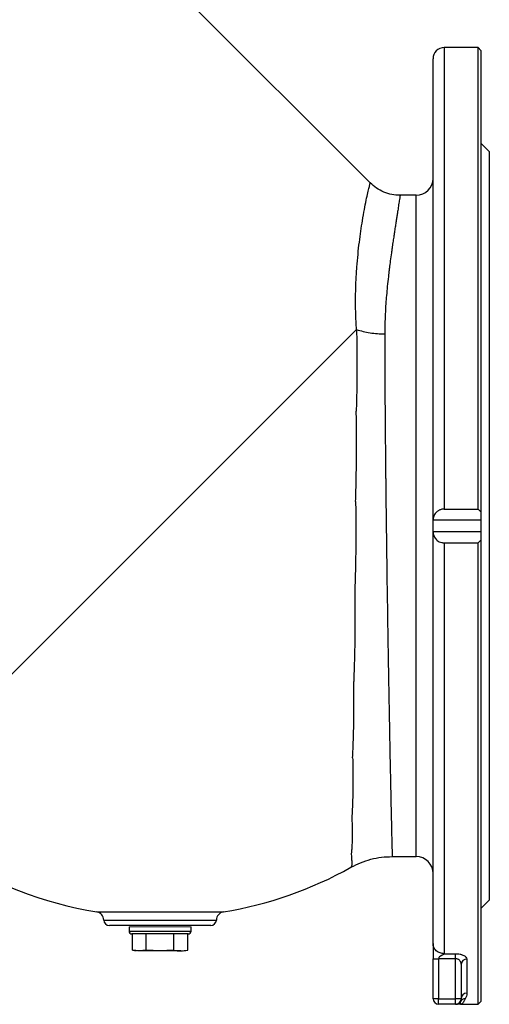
# Model space of a CAD drawing. Header units: millimetres. Extents: x -2057 to -42, y -528 to 953.
# Tile 5 of 22: x -1724 to -1557, y -59 to 291. Entities that reach past the tile are written whole.
import ezdxf

# ---------------------------------------------------------------- set-up
doc = ezdxf.new("R2010")
doc.units = ezdxf.units.MM

msp = doc.modelspace()

# ---------------------------------------------------------------- linework, layer by layer
at = {"color": 0, "linetype": 'Continuous', "lineweight": 25}
for p, q in [((-1599.37, 233.25), (-1765.35, 399.23)), ((-1561.05, 281.36), (-1573.05, 281.36)), ((-1573.05, 281.36), (-1573.05, 117.36)), ((-1560.05, 280.36), (-1561.05, 281.36)), ((-1561.05, 117.36), (-1561.05, 281.36)), ((-1560.05, 280.36), (-1560.05, 116.39)), ((-1577.05, 113.45), (-1577.05, 277.36)), ((-1557.05, 244.36), (-1560.05, 247.36)), ((-1557.05, 244.36), (-1557.05, -21.64)), ((-1583.05, 228.86), (-1588.76, 228.86)), ((-1583.05, 111.36), (-1583.05, 228.86)), ((-1604.25, 181.16), (-1749.9, 35.51)), ((-1573.05, 117.36), (-1561.05, 117.36)), ((-1560.05, 116.39), (-1560.05, 113.48)), ((-1577.05, 113.48), (-1560.05, 113.48)), ((-1577.05, 109.27), (-1577.05, 113.45)), ((-1560.05, 113.48), (-1560.05, 109.24)), ((-1583.05, -6.14), (-1583.05, 111.36)), ((-1577.05, -37.08), (-1577.05, 109.27)), ((-1560.05, 109.24), (-1577.05, 109.24)), ((-1560.05, 109.24), (-1560.05, 106.33)), ((-1573.05, 105.36), (-1561.05, 105.36)), ((-1573.05, 105.36), (-1573.05, -40.65)), ((-1561.05, -58.64), (-1561.05, 105.36)), ((-1560.05, 106.33), (-1560.05, -57.64)), ((-1591.56, -6.14), (-1583.05, -6.14)), ((-1560.05, -24.64), (-1557.05, -21.64)), ((-1696.57, -25.81), (-1651.54, -25.81)), ((-1694.05, -28.69), (-1674.05, -28.69)), ((-1656.05, -30.64), (-1692.05, -30.64)), ((-1685.05, -31.14), (-1685.05, -32.64)), ((-1674.05, -28.69), (-1654.05, -28.69)), ((-1663.05, -32.64), (-1663.05, -31.14)), ((-1685.05, -32.64), (-1663.05, -32.64)), ((-1664.05, -33.64), (-1684.05, -33.64)), ((-1683.87, -39.41), (-1683.87, -33.64)), ((-1678.96, -39.41), (-1678.96, -33.64)), ((-1669.15, -39.41), (-1669.15, -33.64)), ((-1664.24, -39.41), (-1664.24, -33.64)), ((-1683.87, -39.41), (-1682.55, -39.64)), ((-1674.05, -39.64), (-1681.41, -39.64)), ((-1666.69, -39.64), (-1674.05, -39.64)), ((-1665.55, -39.64), (-1664.24, -39.41)), ((-1573.05, -40.65), (-1569.05, -40.65)), ((-1569.05, -42.44), (-1569.05, -40.65)), ((-1577.05, -56.64), (-1577.05, -42.44)), ((-1569.05, -42.44), (-1575.05, -42.44)), ((-1575.05, -42.44), (-1575.05, -56.64)), ((-1569.05, -56.64), (-1569.05, -42.44)), ((-1567.05, -44.38), (-1567.05, -56.64)), ((-1565.05, -42.57), (-1565.05, -54.69)), ((-1575.05, -56.64), (-1577.05, -56.64)), ((-1575.05, -56.64), (-1569.05, -56.64)), ((-1575.05, -58.64), (-1575.05, -56.64)), ((-1569.05, -58.64), (-1575.05, -58.64)), ((-1569.05, -58.64), (-1569.05, -56.64)), ((-1567.05, -56.64), (-1569.05, -56.64)), ((-1567.05, -58.64), (-1561.05, -58.64)), ((-1561.05, -58.64), (-1560.05, -57.64))]:
    msp.add_line(p, q, dxfattribs=at)
at = {"color": 0, "linetype": 'Continuous', "lineweight": 18}
for p, q in [((-1679.55, -31.14), (-1685.05, -31.14)), ((-1663.05, -31.14), (-1679.55, -31.14))]:
    msp.add_line(p, q, dxfattribs=at)
at = {"color": 0, "linetype": 'Continuous', "lineweight": 25}
for centre, radius, start, end in [((-1573.05, 277.36), 4, 90, 180), ((-1583.05, 234.86), 6, 270, 0), ((-1674.05, 111.36), 139, 236.9284, 260.6786), ((-1583.05, -12.14), 6, 0, 90), ((-1674.05, 111.36), 139, 279.3214, 299.2164), ((-1697.05, -28.77), 3, 1.4319, 80.6786), ((-1651.05, -28.77), 3, 99.3214, 178.5681), ((-1692.05, -28.64), 2, 181.4319, 270), ((-1656.05, -28.64), 2, 270, 358.5681), ((-1684.05, -32.64), 1, 180, 270), ((-1664.05, -32.64), 1, 270, 0), ((-1565.14, -44.48), 1.91, 87.3008, 177.0187), ((-1565.08, -56.66), 1.98, 89.3339, 179.318), ((-1575.05, -56.64), 2, 180, 270), ((-1569.05, -56.64), 2, 270, 0), ((-1569.04, -56.64), 2, 270.5557, 326.8159), ((-1565.64, -58.65), 1.96, 89.0143, 149.4398)]:
    msp.add_arc(centre, radius, start, end, dxfattribs=at)
for points, knots in [([(-1604.25, 181.16), (-1604.36, 183.1), (-1604.57, 187.02), (-1604.6, 192.64), (-1604.45, 198.11), (-1604.14, 203.21), (-1603.72, 207.93), (-1603.24, 212.24), (-1602.7, 216.23), (-1602.09, 220.16), (-1601.43, 223.87), (-1600.78, 227.2), (-1600.2, 229.85), (-1599.74, 231.81), (-1599.46, 232.92), (-1599.34, 233.39), (-1599.37, 233.25), (-1599.37, 233.25)], [0, 0, 0, 0, 0.061153, 0.123484, 0.187197, 0.252481, 0.313682, 0.375685, 0.438617, 0.502597, 0.582286, 0.662969, 0.744837, 0.828074, 0.912852, 0.999335, 1, 1, 1, 1]), ([(-1588.76, 228.86), (-1589.74, 228.91), (-1591.7, 229.02), (-1594.54, 229.92), (-1597.18, 231.29), (-1598.64, 232.6), (-1599.37, 233.25)], [0, 0, 0, 0, 0.2475749, 0.5, 0.7524251, 1, 1, 1, 1]), ([(-1588.76, 228.86), (-1588.76, 228.86), (-1588.75, 228.99), (-1588.81, 228.53), (-1588.96, 227.46), (-1589.19, 225.94), (-1589.41, 224.52), (-1589.58, 223.41), (-1589.77, 222.16), (-1589.99, 220.76), (-1590.23, 219.2), (-1590.5, 217.5), (-1590.72, 216.02), (-1590.9, 214.83), (-1591.03, 213.98), (-1591.17, 213.05), (-1591.32, 212.04), (-1591.48, 210.93), (-1591.66, 209.72), (-1591.91, 207.94), (-1592.21, 205.74), (-1592.47, 203.69), (-1592.63, 202.42), (-1592.71, 201.79), (-1592.77, 201.24), (-1592.83, 200.75), (-1592.88, 200.33), (-1593.04, 198.93), (-1593.29, 196.61), (-1593.59, 193.38), (-1593.85, 190.12), (-1594.05, 186.74), (-1594.18, 183.16), (-1594.2, 180.75), (-1594.21, 179.59)], [0, 0, 0, 0, 0.000675, 0.08683, 0.170842, 0.252724, 0.286822, 0.321501, 0.35676, 0.392602, 0.429026, 0.466034, 0.503626, 0.518338, 0.534127, 0.550994, 0.568938, 0.587959, 0.608058, 0.629234, 0.674081, 0.709717, 0.719548, 0.728356, 0.736141, 0.742901, 0.748638, 0.753351, 0.800151, 0.841253, 0.876658, 0.920267, 0.961377, 1, 1, 1, 1]), ([(-1604.25, 181.16), (-1604.22, 180.03), (-1604.19, 178.89), (-1604.15, 176.58), (-1604.13, 175.42), (-1604.09, 171.91), (-1604.08, 169.52), (-1604.09, 164.68), (-1604.12, 162.22), (-1604.18, 158.47), (-1604.21, 157.21), (-1604.27, 154.68), (-1604.3, 153.39), (-1604.34, 152.12)], [0, 0, 0, 0, 0.125, 0.125, 0.25, 0.25, 0.5, 0.5, 0.75, 0.75, 0.875, 0.875, 1, 1, 1, 1]), ([(-1604.25, 181.16), (-1602.75, 180.65), (-1601.11, 180.25), (-1597.71, 179.72), (-1595.94, 179.59), (-1594.21, 179.59)], [0, 0, 0, 0, 0.5, 0.5, 1, 1, 1, 1]), ([(-1594.21, 179.59), (-1594.21, 179.28), (-1594.21, 178.67), (-1594.21, 177.75), (-1594.21, 176.81), (-1594.21, 175.86), (-1594.21, 174.9), (-1594.2, 173.93), (-1594.2, 172.95), (-1594.2, 171.96), (-1594.2, 170.96), (-1594.19, 169.95), (-1594.19, 168.93), (-1594.19, 167.89), (-1594.18, 166.85), (-1594.18, 165.79), (-1594.17, 164.73), (-1594.17, 163.65), (-1594.16, 162.56), (-1594.16, 161.46), (-1594.15, 160.36), (-1594.15, 159.24), (-1594.14, 158.11), (-1594.13, 156.97), (-1594.13, 155.82), (-1594.12, 154.66), (-1594.11, 153.49), (-1594.1, 152.31), (-1594.09, 151.12), (-1594.08, 149.92), (-1594.07, 148.71), (-1594.07, 147.49), (-1594.06, 146.26), (-1594.05, 145.02), (-1594.03, 143.77), (-1594.02, 142.51), (-1594.01, 141.25), (-1594, 139.97), (-1593.99, 138.68), (-1593.98, 137.39), (-1593.97, 136.09), (-1593.95, 134.77), (-1593.94, 133.45), (-1593.93, 132.12), (-1593.91, 130.79), (-1593.9, 129.44), (-1593.88, 128.09), (-1593.87, 126.73), (-1593.85, 125.36), (-1593.84, 123.98), (-1593.82, 122.6), (-1593.81, 121.2), (-1593.75, 116.34), (-1593.63, 107.03), (-1593.43, 92.4), (-1593.17, 75.3), (-1592.88, 57.43), (-1592.58, 41.11), (-1592.33, 28.01), (-1592.13, 18.28), (-1592.01, 12.71), (-1591.94, 9.78), (-1591.92, 8.58), (-1591.89, 7.43), (-1591.87, 6.33), (-1591.84, 5.28), (-1591.82, 4.29), (-1591.8, 3.34), (-1591.78, 2.44), (-1591.76, 1.59), (-1591.74, 0.79), (-1591.72, 0.04), (-1591.7, -0.67), (-1591.69, -1.32), (-1591.67, -1.94), (-1591.66, -2.51), (-1591.64, -3.03), (-1591.63, -3.51), (-1591.62, -3.95), (-1591.61, -4.34), (-1591.6, -4.7), (-1591.59, -5.01), (-1591.59, -5.28), (-1591.58, -5.52), (-1591.57, -5.71), (-1591.57, -5.87), (-1591.57, -5.99), (-1591.56, -6.08), (-1591.56, -6.13), (-1591.56, -6.14), (-1591.56, -6.14)], [0, 0, 0, 0, 0.004356, 0.008733, 0.013133, 0.017554, 0.021998, 0.026463, 0.03095, 0.03546, 0.039991, 0.044544, 0.049119, 0.053715, 0.058334, 0.062975, 0.067638, 0.072322, 0.077029, 0.081757, 0.086508, 0.09128, 0.096074, 0.10089, 0.105728, 0.110588, 0.11547, 0.120374, 0.1253, 0.130248, 0.135217, 0.140209, 0.145222, 0.150258, 0.155315, 0.160395, 0.165496, 0.170619, 0.175764, 0.180931, 0.18612, 0.191331, 0.196564, 0.201819, 0.207095, 0.212394, 0.217715, 0.223057, 0.228422, 0.233808, 0.239216, 0.244647, 0.250099, 0.296063, 0.35304, 0.421022, 0.499999, 0.577225, 0.644622, 0.702184, 0.749904, 0.75943, 0.768892, 0.77829, 0.787623, 0.796891, 0.806095, 0.815235, 0.82431, 0.83332, 0.842267, 0.851148, 0.859966, 0.868718, 0.877407, 0.886031, 0.89459, 0.903085, 0.911516, 0.919882, 0.928184, 0.936421, 0.944594, 0.952702, 0.960746, 0.968726, 0.976641, 0.984492, 0.992278, 1, 1, 1, 1]), ([(-1604.57, 120.02), (-1604.52, 121.38), (-1604.48, 122.75), (-1604.41, 125.48), (-1604.38, 126.84), (-1604.3, 130.91), (-1604.26, 133.6), (-1604.22, 138.95), (-1604.22, 141.61), (-1604.25, 145.57), (-1604.26, 146.89), (-1604.29, 149.51), (-1604.31, 150.82), (-1604.34, 152.12)], [0, 0, 0, 0, 0.125, 0.125, 0.25, 0.25, 0.5, 0.5, 0.75, 0.75, 0.875, 0.875, 1, 1, 1, 1]), ([(-1604.57, 120.02), (-1604.55, 118.65), (-1604.53, 117.27), (-1604.5, 114.51), (-1604.49, 113.14), (-1604.48, 109.02), (-1604.49, 106.28), (-1604.54, 100.8), (-1604.58, 98.07), (-1604.68, 93.98), (-1604.71, 92.62), (-1604.79, 89.9), (-1604.84, 88.54), (-1604.89, 87.19)], [0, 0, 0, 0, 0.125, 0.125, 0.25, 0.25, 0.5, 0.5, 0.75, 0.75, 0.875, 0.875, 1, 1, 1, 1]), ([(-1573.05, 117.36), (-1573.37, 117.36), (-1573.68, 117.32), (-1574.12, 117.22), (-1574.27, 117.18), (-1574.55, 117.08), (-1574.69, 117.03), (-1574.95, 116.9), (-1575.07, 116.83), (-1575.31, 116.69), (-1575.42, 116.61), (-1575.74, 116.37), (-1575.92, 116.19), (-1576.42, 115.63), (-1576.66, 115.22), (-1576.97, 114.36), (-1577.05, 113.92), (-1577.05, 113.48)], [0, 0, 0, 0, 0.125, 0.125, 0.1875, 0.1875, 0.25, 0.25, 0.3125, 0.3125, 0.375, 0.375, 0.5, 0.5, 0.75, 0.75, 1, 1, 1, 1]), ([(-1577.05, 109.24), (-1577.05, 108.79), (-1576.97, 108.36), (-1576.74, 107.72), (-1576.64, 107.51), (-1576.4, 107.1), (-1576.26, 106.91), (-1575.93, 106.53), (-1575.74, 106.35), (-1575.32, 106.03), (-1575.08, 105.88), (-1574.56, 105.63), (-1574.28, 105.53), (-1573.83, 105.43), (-1573.68, 105.4), (-1573.37, 105.37), (-1573.21, 105.36), (-1573.05, 105.36)], [0, 0, 0, 0, 0.25, 0.25, 0.375, 0.375, 0.5, 0.5, 0.625, 0.625, 0.75, 0.75, 0.875, 0.875, 0.9375, 0.9375, 1, 1, 1, 1]), ([(-1604.89, 87.19), (-1604.87, 85.85), (-1604.85, 84.5), (-1604.83, 81.82), (-1604.82, 80.49), (-1604.81, 76.51), (-1604.82, 73.89), (-1604.88, 68.7), (-1604.93, 66.13), (-1605.03, 62.32), (-1605.07, 61.06), (-1605.15, 58.54), (-1605.2, 57.29), (-1605.25, 56.06)], [0, 0, 0, 0, 0.125, 0.125, 0.25, 0.25, 0.5, 0.5, 0.75, 0.75, 0.875, 0.875, 1, 1, 1, 1]), ([(-1605.61, 28.95), (-1605.55, 29.97), (-1605.51, 31.02), (-1605.42, 33.14), (-1605.38, 34.21), (-1605.28, 37.46), (-1605.23, 39.67), (-1605.17, 44.19), (-1605.16, 46.5), (-1605.18, 50.03), (-1605.18, 51.22), (-1605.21, 53.62), (-1605.23, 54.84), (-1605.25, 56.06)], [0, 0, 0, 0, 0.125, 0.125, 0.25, 0.25, 0.5, 0.5, 0.75, 0.75, 0.875, 0.875, 1, 1, 1, 1]), ([(-1605.61, 28.95), (-1605.58, 27.95), (-1605.56, 26.96), (-1605.53, 25.01), (-1605.52, 24.05), (-1605.5, 21.23), (-1605.51, 19.41), (-1605.56, 15.91), (-1605.6, 14.22), (-1605.7, 11.78), (-1605.73, 10.99), (-1605.81, 9.43), (-1605.86, 8.66), (-1605.91, 7.92)], [0, 0, 0, 0, 0.125, 0.125, 0.25, 0.25, 0.5, 0.5, 0.75, 0.75, 0.875, 0.875, 1, 1, 1, 1]), ([(-1605.91, 7.92), (-1605.88, 7.22), (-1605.86, 6.53), (-1605.82, 5.19), (-1605.8, 4.53), (-1605.77, 2.64), (-1605.77, 1.45), (-1605.81, -0.77), (-1605.84, -1.8), (-1605.93, -3.24), (-1605.96, -3.7), (-1606.04, -4.58), (-1606.08, -5), (-1606.12, -5.39)], [0, 0, 0, 0, 0.125, 0.125, 0.25, 0.25, 0.5, 0.5, 0.75, 0.75, 0.875, 0.875, 1, 1, 1, 1]), ([(-1606.12, -5.39), (-1606.09, -5.75), (-1606.06, -6.09), (-1606.01, -6.72), (-1605.99, -7.01), (-1605.94, -7.83), (-1605.93, -8.29), (-1605.94, -9.05), (-1605.97, -9.35), (-1606.04, -9.67), (-1606.06, -9.76), (-1606.13, -9.89), (-1606.16, -9.93), (-1606.21, -9.96)], [0, 0, 0, 0, 0.125, 0.125, 0.25, 0.25, 0.5, 0.5, 0.75, 0.75, 0.875, 0.875, 1, 1, 1, 1]), ([(-1606.21, -9.96), (-1605.07, -9.38), (-1602.8, -8.21), (-1599.15, -7.04), (-1595.38, -6.28), (-1592.83, -6.19), (-1591.56, -6.14)], [0, 0, 0, 0, 0.248982, 0.5, 0.751018, 1, 1, 1, 1]), ([(-1573.05, -40.65), (-1573.52, -40.65), (-1574.03, -40.58), (-1575.02, -40.23), (-1575.49, -39.96), (-1576.27, -39.26), (-1576.58, -38.83), (-1576.97, -37.95), (-1577.05, -37.5), (-1577.05, -37.08)], [0, 0, 0, 0, 0.25, 0.25, 0.5, 0.5, 0.75, 0.75, 1, 1, 1, 1]), ([(-1577.05, -37.08), (-1577.05, -37.43), (-1577.05, -37.86), (-1577.05, -38.7), (-1577.05, -39.13), (-1577.05, -40.46), (-1577.05, -41.37), (-1577.05, -42.44)], [0, 0, 0, 0, 0.25, 0.25, 0.5, 0.5, 1, 1, 1, 1]), ([(-1669.15, -39.41), (-1668.74, -39.48), (-1668.33, -39.54), (-1667.51, -39.62), (-1667.1, -39.64), (-1666.69, -39.64)], [0, 0, 0, 0, 0.5, 0.5, 1, 1, 1, 1]), ([(-1573.05, -40.65), (-1573.05, -40.67), (-1573.06, -40.69), (-1573.07, -40.73), (-1573.1, -40.77), (-1573.13, -40.81), (-1573.17, -40.85), (-1573.23, -40.9), (-1573.29, -40.94), (-1573.36, -40.98), (-1573.47, -41.03), (-1573.61, -41.09), (-1573.81, -41.18), (-1574.06, -41.3), (-1574.32, -41.43), (-1574.55, -41.58), (-1574.74, -41.74), (-1574.88, -41.9), (-1574.98, -42.07), (-1575.04, -42.26), (-1575.05, -42.38), (-1575.05, -42.44)], [0, 0, 0, 0, 0.025576, 0.050749, 0.075925, 0.101513, 0.1279, 0.15544, 0.184445, 0.215183, 0.247028, 0.300535, 0.375751, 0.472692, 0.576628, 0.667998, 0.747593, 0.816805, 0.880443, 0.940665, 1, 1, 1, 1]), ([(-1569.05, -40.65), (-1568.77, -40.65), (-1568.5, -40.67), (-1567.96, -40.72), (-1567.7, -40.76), (-1567.33, -40.84), (-1567.21, -40.87), (-1566.98, -40.94), (-1566.86, -40.97), (-1566.54, -41.08), (-1566.34, -41.17), (-1565.98, -41.35), (-1565.82, -41.45), (-1565.54, -41.66), (-1565.43, -41.76), (-1565.15, -42.1), (-1565.05, -42.33), (-1565.05, -42.57)], [0, 0, 0, 0, 0.125, 0.125, 0.25, 0.25, 0.3125, 0.3125, 0.375, 0.375, 0.5, 0.5, 0.625, 0.625, 0.75, 0.75, 1, 1, 1, 1]), ([(-1577.05, -42.44), (-1577.05, -42.44), (-1577.01, -42.44), (-1576.81, -42.44), (-1576.66, -42.44), (-1576.27, -42.44), (-1576.04, -42.44), (-1575.54, -42.44), (-1575.29, -42.44), (-1575.05, -42.44)], [0, 0, 0, 0, 0.25, 0.25, 0.5, 0.5, 0.75, 0.75, 1, 1, 1, 1]), ([(-1567.05, -44.38), (-1567.05, -44.16), (-1567.09, -43.95), (-1567.25, -43.53), (-1567.37, -43.32), (-1567.61, -43.04), (-1567.71, -42.95), (-1567.92, -42.79), (-1568.03, -42.71), (-1568.29, -42.59), (-1568.43, -42.53), (-1568.73, -42.46), (-1568.89, -42.44), (-1569.05, -42.44)], [0, 0, 0, 0, 0.25, 0.25, 0.5, 0.5, 0.625, 0.625, 0.75, 0.75, 0.875, 0.875, 1, 1, 1, 1]), ([(-1565.05, -54.69), (-1565.05, -55.08), (-1565.11, -55.44), (-1565.3, -56.11), (-1565.44, -56.41), (-1565.6, -56.69)], [0, 0, 0, 0, 0.5, 0.5, 1, 1, 1, 1]), ([(-1567.05, -58.64), (-1567.06, -58.64), (-1567.49, -58.64), (-1568.13, -58.64), (-1568.54, -58.64), (-1568.66, -58.64)], [0, 0, 0, 0, 0.0048416, 0.7056177, 1, 1, 1, 1]), ([(-1567.33, -57.65), (-1567.42, -57.81), (-1567.46, -57.96), (-1567.47, -58.2), (-1567.45, -58.31), (-1567.33, -58.56), (-1567.19, -58.64), (-1567.05, -58.64)], [0, 0, 0, 0, 0.25, 0.25, 0.5, 0.5, 1, 1, 1, 1]), ([(-1565.6, -56.69), (-1565.79, -57.01), (-1565.95, -57.3), (-1566.22, -57.78), (-1566.34, -57.99), (-1566.56, -58.31), (-1566.66, -58.44), (-1566.86, -58.6), (-1566.96, -58.64), (-1567.05, -58.64)], [0, 0, 0, 0, 0.25, 0.25, 0.5, 0.5, 0.75, 0.75, 1, 1, 1, 1])]:
    msp.add_open_spline(points, degree=3, knots=knots, dxfattribs=at)
for points in [[(-1560.05, 116.39), (-1560.39, 116.71), (-1560.72, 117.04), (-1561.05, 117.36)], [(-1577.05, 113.45), (-1577.05, 113.46), (-1577.05, 113.47), (-1577.05, 113.48)], [(-1577.05, 109.24), (-1577.05, 109.25), (-1577.05, 109.26), (-1577.05, 109.27)], [(-1561.05, 105.36), (-1560.72, 105.68), (-1560.39, 106.01), (-1560.05, 106.33)], [(-1606.21, -9.96), (-1606.2, -9.95), (-1606.19, -9.95), (-1606.18, -9.94)], [(-1681.41, -39.64), (-1682.23, -39.64), (-1683.05, -39.55), (-1683.87, -39.41)], [(-1678.96, -39.41), (-1679.78, -39.55), (-1680.6, -39.64), (-1681.41, -39.64)], [(-1674.05, -39.64), (-1675.69, -39.64), (-1677.33, -39.55), (-1678.96, -39.41)], [(-1669.15, -39.41), (-1670.78, -39.55), (-1672.42, -39.64), (-1674.05, -39.64)], [(-1666.69, -39.64), (-1665.87, -39.64), (-1665.06, -39.55), (-1664.24, -39.41)]]:
    msp.add_open_spline(points, degree=3, dxfattribs=at)

doc.saveas('drawing.dxf')
